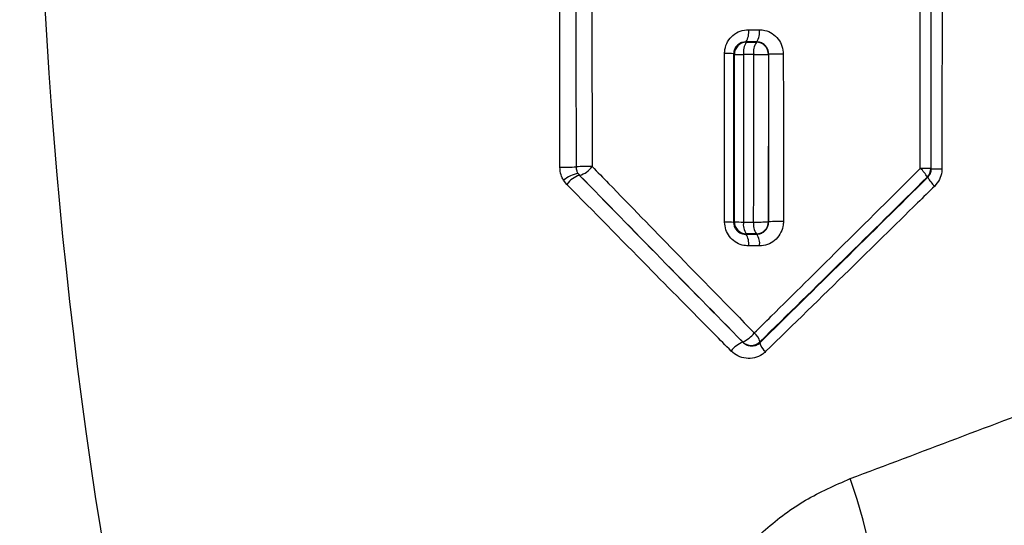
# Model space of a CAD drawing. Extents: x 0 to 8410, y 0 to 5940.
# Tile 88 of 158: x 4256 to 4338, y 2467 to 2509. Entities that reach past the tile are written whole.
import ezdxf

# ---------------------------------------------------------------- set-up
doc = ezdxf.new("R2010")
doc.units = 0
doc.header["$LTSCALE"] = 10
doc.layers.get('0').update_dxf_attribs({"linetype": 'CONTINUOUS'})
doc.styles.add('SLDTEXTSTYLE0', font='TXT', dxfattribs={"width": 0.605})
doc.dimstyles.new('SLDDIMSTYLE1', dxfattribs={"dimtxt": 50, "dimasz": 50, "dimexe": 0, "dimexo": 0.0625, "dimgap": 12.5, "dimtad": 1, "dimdec": 1, "dimrnd": 1e-09, "dimzin": 12, "dimtxsty": 'SLDTEXTSTYLE0', "dimsah": 1, "dimcen": 0.09, "dimazin": 3, "dimtfac": 1, "dimtofl": 0, "dimtmove": 0, "dimatfit": 3, "dimtolj": 1, "dimtzin": 12})
doc.dimstyles.new('SLDDIMSTYLE10', dxfattribs={"dimtxt": 50, "dimasz": 50, "dimexe": 0, "dimexo": 0.0625, "dimgap": -12.5, "dimtad": 0, "dimtih": 1, "dimtoh": 1, "dimdec": 1, "dimlfac": 0.5, "dimrnd": 1e-09, "dimzin": 12, "dimtxsty": 'SLDTEXTSTYLE0', "dimblk1": 'NONE', "dimsah": 1, "dimcen": 0, "dimazin": 3, "dimtfac": 1, "dimtmove": 0, "dimatfit": 3, "dimtolj": 1})
doc.dimstyles.new('SLDDIMSTYLE2', dxfattribs={"dimtxt": 50, "dimasz": 50, "dimexe": 0, "dimexo": 0.0625, "dimgap": 12.5, "dimtad": 1, "dimdec": 0, "dimrnd": 1e-09, "dimzin": 12, "dimtxsty": 'SLDTEXTSTYLE0', "dimsah": 1, "dimcen": 0.09, "dimazin": 3, "dimtfac": 1, "dimtofl": 0, "dimtmove": 0, "dimatfit": 3, "dimtolj": 1, "dimtzin": 12})

# ---------------------------------------------------------------- blocks, each defined once
blk = doc.blocks.new('_D_1')
at = {"color": 7, "linetype": 'CONTINUOUS'}
for p, q in [((4681.634, 2513.022), (4681.634, 1264.41)), ((4261.634, 1476.985), (4261.634, 1264.41)), ((4681.634, 1279.41), (4261.634, 1279.41))]:
    blk.add_line(p, q, dxfattribs=at)
for points in [[(4261.634, 1279.41), (4311.634, 1271.91), (4311.634, 1286.91)], [(4681.634, 1279.41), (4631.634, 1286.91), (4631.634, 1271.91)]]:
    blk.add_solid(points, dxfattribs=at)
at = {"color": 7, "linetype": 'CONTINUOUS', "insert": (4414.342, 1343.863), "char_height": 50, "attachment_point": 1, "style": 'SLDTEXTSTYLE0'}
blk.add_mtext('420', dxfattribs=at)
blk = doc.blocks.new('_D_4')
at = {"color": 7, "linetype": 'CONTINUOUS'}
for p, q in [((3314.499, 2596.736), (3314.499, 1264.41)), ((4261.634, 1476.985), (4261.634, 1264.41)), ((3314.499, 1279.41), (4261.634, 1279.41))]:
    blk.add_line(p, q, dxfattribs=at)
for points in [[(3314.499, 1279.41), (3364.499, 1271.91), (3364.499, 1286.91)], [(4261.634, 1279.41), (4211.634, 1286.91), (4211.634, 1271.91)]]:
    blk.add_solid(points, dxfattribs=at)
at = {"color": 7, "linetype": 'CONTINUOUS', "insert": (3730.775, 1343.863), "char_height": 50, "attachment_point": 1, "style": 'SLDTEXTSTYLE0'}
blk.add_mtext('947', dxfattribs=at)
blk = doc.blocks.new('_D_5')
at = {"color": 7, "linetype": 'CONTINUOUS'}
for p, q in [((7748.623, 2513.022), (7748.623, 776.488)), ((4261.634, 1476.985), (4261.634, 776.488)), ((4261.634, 791.488), (7748.623, 791.488))]:
    blk.add_line(p, q, dxfattribs=at)
for points in [[(4261.634, 791.488), (4311.634, 783.988), (4311.634, 798.988)], [(7748.623, 791.488), (7698.623, 798.988), (7698.623, 783.988)]]:
    blk.add_solid(points, dxfattribs=at)
at = {"color": 7, "linetype": 'CONTINUOUS', "insert": (5928.74, 855.941), "char_height": 50, "attachment_point": 1, "style": 'SLDTEXTSTYLE0'}
blk.add_mtext('3487', dxfattribs=at)
blk = doc.blocks.new('_D_6')
at = {"color": 7, "linetype": 'CONTINUOUS'}
for p, q in [((4661.634, 2533.022), (3022.358, 2533.022)), ((3037.358, 1533.022), (3037.358, 2533.022)), ((4543.097, 1533.022), (3022.358, 1533.022))]:
    blk.add_line(p, q, dxfattribs=at)
for points in [[(3037.358, 2533.022), (3029.858, 2483.022), (3044.858, 2483.022)], [(3037.358, 1533.022), (3044.858, 1583.022), (3029.858, 1583.022)]]:
    blk.add_solid(points, dxfattribs=at)
at = {"color": 7, "linetype": 'CONTINUOUS', "insert": (2972.904, 1956.633), "char_height": 50, "attachment_point": 1, "rotation": 90, "style": 'SLDTEXTSTYLE0'}
blk.add_mtext('1000', dxfattribs=at)
blk = doc.blocks.new('_D_9')
at = {"color": 7, "linetype": 'CONTINUOUS'}
for p, q in [((6136.634, 4639.083), (2746.634, 4639.083)), ((2761.634, 4639.083), (2761.634, 1533.022)), ((3861.911, 1533.022), (2746.634, 1533.022))]:
    blk.add_line(p, q, dxfattribs=at)
for points in [[(2761.634, 4639.083), (2754.134, 4589.083), (2769.134, 4589.083)], [(2761.634, 1533.022), (2769.134, 1583.022), (2754.134, 1583.022)]]:
    blk.add_solid(points, dxfattribs=at)
at = {"color": 7, "linetype": 'CONTINUOUS', "insert": (2697.181, 3009.664), "char_height": 50, "attachment_point": 1, "rotation": 90, "style": 'SLDTEXTSTYLE0'}
blk.add_mtext('3106', dxfattribs=at)
blk = doc.blocks.new('_D_25')
at = {"color": 7, "linetype": 'CONTINUOUS'}
for p, q in [((2062.618, 5429.602), (2293.313, 4952.444)), ((2293.313, 4952.444), (2402.626, 4726.347)), ((2433.355, 4741.687), (2433.355, 4820.853)), ((2433.355, 4820.853), (2655.213, 4820.853)), ((2655.213, 4820.853), (2655.213, 4741.687)), ((2655.213, 4741.687), (2433.355, 4741.687)), ((2402.626, 4726.347), (2660.942, 4726.347))]:
    blk.add_line(p, q, dxfattribs=at)
blk.add_arc((2177.965, 5191.023), 4417.955, 270.876521, 299.042403, dxfattribs=at)
blk.add_solid([(2293.313, 4952.444), (2308.324, 4904.165), (2321.829, 4910.694)], dxfattribs=at)
at = {"color": 7, "linetype": 'CONTINUOUS', "char_height": 50, "attachment_point": 1, "style": 'SLDTEXTSTYLE0'}
for s, insert in [('%%c', (2450.542, 4806.14)), ('265', (2523.442, 4806.279))]:
    blk.add_mtext(s, dxfattribs=dict(at, insert=insert))
blk = doc.blocks.new('_NONE')

msp = doc.modelspace()

# ---------------------------------------------------------------- linework, layer by layer
at = {"color": 8, "linetype": 'CONTINUOUS'}
for p, q in [((4331.49481, 2545.550396), (4331.483061, 2496.497919)), ((4331.528993, 2496.478905), (4331.539447, 2545.568873)), ((4316.407247, 2507.984449), (4317.297893, 2507.984151)), ((4317.083175, 2506.969978), (4316.186449, 2506.969859)), ((4316.217823, 2506.938924), (4317.052582, 2506.939043)), ((4316.837704, 2505.923619), (4315.997312, 2505.923142)), ((4331.483061, 2496.497919), (4331.528993, 2496.478905)), ((4302.292304, 2496.1028), (4302.422194, 2495.934536)), ((4302.426266, 2495.936264), (4302.422194, 2495.934536)), ((4331.231611, 2495.774795), (4331.190566, 2495.791783)), ((4301.373227, 2495.194306), (4301.107703, 2495.529284)), ((4315.989705, 2492.078831), (4316.829646, 2492.079307)), ((4316.181636, 2491.071452), (4317.087649, 2491.071393)), ((4317.052351, 2491.107215), (4316.217994, 2491.107334)), ((4317.312664, 2490.10085), (4316.412741, 2490.101625)), ((4315.927917, 2482.152035), (4315.927917, 2482.166936)), ((4317.34019, 2482.166936), (4317.34019, 2482.098688))]:
    msp.add_line(p, q, dxfattribs=at)
at = {"color": 8, "linetype": 'CONTINUOUS', "flags": 128}
for points in [[(4316.186449, 2506.969859), (4316.202125, 2506.954421), (4316.217823, 2506.938924)], [(4317.052582, 2506.939043), (4317.067871, 2506.954481), (4317.083175, 2506.969978)], [(4318.072138, 2505.948295), (4318.067668, 2505.943765), (4318.063541, 2505.939593)], [(4315.172268, 2492.044737), (4315.202652, 2492.074777), (4315.232599, 2492.104401)], [(4326.345371, 2461.167802), (4326.595457, 2461.545338), (4326.716663, 2462.229719), (4326.704847, 2463.197579), (4326.56041, 2464.415659), (4326.288292, 2465.842475), (4325.897807, 2467.429091), (4325.402314, 2469.121208), (4324.818762, 2470.861067)]]:
    msp.add_lwpolyline(points, dxfattribs=at)
at = {"color": 8, "linetype": 'CONTINUOUS'}
for centre, radius, start, end in [((4681.634054, 2533.021738), 424.083513, 172.86898315, 196.33813442), ((4315.008765, 2507.75747), 1.416782, 326.22618771, 9.21893763), ((4315.870047, 2507.756635), 1.445859, 327.03846604, 9.05353155), ((4316.233665, 2505.937248), 1.001802, 90.9060557, 179.87612269), ((4317.39868, 2506.150752), 1.419732, 146.27856171, 189.22540938), ((4318.266552, 2506.151702), 1.446937, 147.0338545, 189.06946476), ((4317.061704, 2505.937246), 1.001839, 0.13421083, 90.52169508), ((4314.559108, 2495.692653), 10.323478, 86.59304254, 90.75680855), ((4315.853295, 2517.160134), 11.237915, 266.83006604, 270.7342828), ((4317.178581, 2526.807838), 20.887001, 269.0648876, 272.42828623), ((4318.948683, 2484.217252), 21.748713, 89.11557632, 92.3098338), ((4301.173254, 2509.012756), 12.406458, 268.25344581, 274.45435281), ((4303.094816, 2483.922474), 12.757319, 88.33512016, 94.30670683), ((4301.923039, 2497.745319), 1.877742, 285.54501824, 325.22756819), ((4330.786559, 2480.497001), 16.016069, 87.50755384, 90.58913987), ((4329.051749, 2494.688156), 2.406767, 27.29367718, 49.27865661), ((4330.481578, 2496.499105), 1.001483, 315.06736591, 359.93212282), ((4332.235383, 2514.816129), 18.350825, 267.79393301, 270.53023023), ((4302.762169, 2493.622132), 2.524774, 100.72536037, 130.9418363), ((4302.897569, 2494.147538), 1.849146, 104.89675931, 145.52257529), ((4303.133608, 2496.6424), 0.99948, 212.67550332, 224.95105413), ((4333.510969, 2497.013744), 2.594314, 208.52637289, 229.03432635), ((4314.563938, 2485.57679), 6.496491, 84.62696041, 91.17454141), ((4315.850211, 2499.169838), 7.092379, 265.00429592, 271.12697347), ((4316.234452, 2492.109063), 1.001864, 180.26661709, 269.05875651), ((4317.293577, 2491.872654), 1.320073, 171.01441307, 215.43334012), ((4318.158004, 2491.872076), 1.344426, 171.13301107, 214.67443509), ((4317.176097, 2505.436021), 13.361206, 268.51417543, 273.80978008), ((4317.062086, 2492.108965), 1.001797, 269.443266, 359.73555304), ((4318.952131, 2478.170161), 13.954183, 88.60295698, 93.61797339), ((4315.122123, 2490.306526), 1.306782, 350.97892989, 35.82782461), ((4315.995709, 2490.306877), 1.332973, 351.10861424, 34.99758519), ((4314.960584, 2484.396368), 2.430247, 293.455649, 322.20579843), ((4316.071502, 2481.89231), 1.29807, 12.21403588, 51.4189303), ((4316.841965, 2479.969406), 2.366295, 112.72309677, 142.5078159), ((4316.634054, 2482.877644), 1.001865, 225.1848786, 314.8151214), ((4318.649756, 2482.409924), 1.346043, 193.36904392, 231.34187429)]:
    msp.add_arc(centre, radius, start, end, dxfattribs=at)
for points, knots in [([(4300.795125, 2496.612062), (4300.793323, 2498.07925), (4300.784968, 2504.881856), (4300.778626, 2513.021316), (4300.771564, 2527.824585), (4300.773467, 2537.291007), (4300.775102, 2545.422842)], [0, 0, 0, 0, 0.090213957, 0.418276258, 0.500288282, 1, 1, 1, 1]), ([(4302.108249, 2545.412232), (4302.105893, 2537.287364), (4302.103151, 2527.829069), (4302.113334, 2513.038587), (4302.122474, 2504.906314), (4302.134258, 2498.10963), (4302.136799, 2496.643771)], [0, 0, 0, 0, 0.4997208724, 0.5817333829, 0.9097913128, 1, 1, 1, 1]), ([(4303.428238, 2545.40198), (4303.427745, 2544.735364), (4303.425275, 2541.402174), (4303.41988, 2527.401306), (4303.432173, 2511.821381), (4303.460534, 2498.916614), (4303.465461, 2496.674408)], [0, 0, 0, 0, 0.041038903, 0.205201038, 0.861903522, 1, 1, 1, 1]), ([(4330.621878, 2496.512224), (4330.621912, 2497.178821), (4330.62208, 2500.511828), (4330.622333, 2514.511094), (4330.622023, 2530.18973), (4330.622127, 2543.201183), (4330.622146, 2545.545866)], [0, 0, 0, 0, 0.040787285, 0.20393779, 0.856548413, 1, 1, 1, 1]), ([(4332.427228, 2545.572926), (4332.427521, 2544.906268), (4332.428983, 2541.572952), (4332.43217, 2527.572834), (4332.42524, 2511.869905), (4332.408285, 2498.834983), (4332.405204, 2496.46609)], [0, 0, 0, 0, 0.040726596, 0.203634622, 0.855273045, 1, 1, 1, 1]), ([(4314.422751, 2506.015231), (4314.42871, 2506.130019), (4314.446267, 2506.46818), (4314.650127, 2507.015542), (4315.095336, 2507.548816), (4315.709101, 2507.914738), (4316.174686, 2507.961227), (4316.407247, 2507.984449)], [0, 0, 0, 0, 0.109483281, 0.3225337, 0.54496709, 0.772710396, 1, 1, 1, 1]), ([(4317.297893, 2507.984151), (4317.454713, 2507.972777), (4317.83256, 2507.94537), (4318.392971, 2507.690518), (4318.885678, 2507.232484), (4319.219597, 2506.634037), (4319.262779, 2506.187034), (4319.284385, 2505.963375)], [0, 0, 0, 0, 0.1521696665, 0.3666409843, 0.5786132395, 0.789157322, 1, 1, 1, 1]), ([(4316.186449, 2506.969859), (4316.068095, 2506.960206), (4315.83424, 2506.941132), (4315.521524, 2506.766048), (4315.291326, 2506.50303), (4315.184395, 2506.225846), (4315.175581, 2506.055404), (4315.172607, 2505.997886)], [0, 0, 0, 0, 0.239737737, 0.473696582, 0.693242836, 0.896480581, 1, 1, 1, 1]), ([(4318.072138, 2505.948295), (4318.061483, 2506.060785), (4318.040042, 2506.287126), (4317.872887, 2506.588302), (4317.627441, 2506.819021), (4317.349341, 2506.948219), (4317.161368, 2506.963586), (4317.083175, 2506.969978)], [0, 0, 0, 0, 0.205659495, 0.413803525, 0.626676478, 0.844704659, 1, 1, 1, 1]), ([(4314.430772, 2492.071916), (4314.429878, 2493.406839), (4314.42809, 2496.076712), (4314.425335, 2500.724439), (4314.423717, 2504.037448), (4314.422751, 2506.015231)], [0, 0, 0, 0, 0.2872501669, 0.5745064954, 1, 1, 1, 1]), ([(4315.172607, 2505.997886), (4315.172565, 2504.018752), (4315.172493, 2500.703435), (4315.172383, 2496.052431), (4315.172307, 2493.380632), (4315.172268, 2492.044737)], [0, 0, 0, 0, 0.425483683, 0.712742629, 1, 1, 1, 1]), ([(4315.231865, 2505.939414), (4315.222061, 2505.949048), (4315.211678, 2505.959252), (4315.191928, 2505.978928), (4315.181978, 2505.988691), (4315.172607, 2505.997886)], [0, 0, 0, 0, 0.496313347, 0.525612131, 1, 1, 1, 1]), ([(4315.232599, 2492.104401), (4315.232517, 2493.440458), (4315.232353, 2496.112593), (4315.232098, 2500.724229), (4315.231952, 2503.999983), (4315.231865, 2505.939414)], [0, 0, 0, 0, 0.289741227, 0.579486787, 1, 1, 1, 1]), ([(4315.997312, 2505.923142), (4315.996404, 2503.982439), (4315.994871, 2500.704516), (4315.992265, 2496.089782), (4315.990558, 2493.415821), (4315.989705, 2492.078831)], [0, 0, 0, 0, 0.420505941, 0.710250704, 1, 1, 1, 1]), ([(4316.829646, 2492.079307), (4316.830993, 2494.082233), (4316.834095, 2498.696595), (4316.8364, 2503.311739), (4316.837704, 2505.923619)], [0, 0, 0, 0, 0.434063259, 1, 1, 1, 1]), ([(4318.063541, 2505.939593), (4318.063594, 2503.329383), (4318.063689, 2498.717265), (4318.063817, 2494.105916), (4318.063872, 2492.104341)], [0, 0, 0, 0, 0.5659458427, 1, 1, 1, 1]), ([(4318.071572, 2492.096533), (4318.071668, 2494.103755), (4318.071888, 2498.720648), (4318.072048, 2503.338233), (4318.072138, 2505.948295)], [0, 0, 0, 0, 0.4347561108, 1, 1, 1, 1]), ([(4319.284385, 2505.963375), (4319.285673, 2503.354884), (4319.28795, 2498.740164), (4319.291012, 2494.126128), (4319.292342, 2492.120196)], [0, 0, 0, 0, 0.5652545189, 1, 1, 1, 1]), ([(4301.107703, 2495.529284), (4301.02883, 2495.673179), (4300.845693, 2496.007291), (4300.81347, 2496.392662), (4300.795125, 2496.612062)], [0, 0, 0, 0, 0.430679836, 1, 1, 1, 1]), ([(4302.136799, 2496.643771), (4302.145955, 2496.534178), (4302.16203, 2496.34176), (4302.253103, 2496.174706), (4302.292304, 2496.1028)], [0, 0, 0, 0, 0.569562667, 1, 1, 1, 1]), ([(4303.465461, 2496.674408), (4303.919131, 2496.207243), (4306.187631, 2493.871259), (4310.646264, 2489.289081), (4314.683526, 2485.156441), (4316.881007, 2482.907047)], [0, 0, 0, 0, 0.102265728, 0.511363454, 1, 1, 1, 1]), ([(4316.881007, 2482.907047), (4317.346464, 2483.365577), (4319.67409, 2485.658565), (4324.248066, 2490.177345), (4328.374096, 2494.278172), (4330.621878, 2496.512224)], [0, 0, 0, 0, 0.1021597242, 0.5108738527, 1, 1, 1, 1]), ([(4331.231611, 2495.774795), (4331.303492, 2495.860125), (4331.446455, 2496.029837), (4331.521931, 2496.290773), (4331.527554, 2496.44056), (4331.528993, 2496.478905)], [0, 0, 0, 0, 0.429337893, 0.853911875, 1, 1, 1, 1]), ([(4332.405204, 2496.46609), (4332.402227, 2496.389388), (4332.390612, 2496.090107), (4332.241215, 2495.570297), (4331.953904, 2495.226716), (4331.810119, 2495.054771)], [0, 0, 0, 0, 0.1468654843, 0.5730479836, 1, 1, 1, 1]), ([(4302.422194, 2495.934536), (4304.6579, 2493.646782), (4309.131847, 2489.06868), (4313.661705, 2484.458454), (4315.927917, 2482.152035)], [0, 0, 0, 0, 0.4997166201, 1, 1, 1, 1]), ([(4317.34019, 2482.098688), (4319.644761, 2484.358797), (4324.259262, 2488.88427), (4328.905696, 2493.476176), (4331.231611, 2495.774795)], [0, 0, 0, 0, 0.499419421, 1, 1, 1, 1]), ([(4314.96446, 2481.409659), (4314.501717, 2481.877425), (4312.187831, 2484.216427), (4307.639315, 2488.822195), (4303.592961, 2492.937013), (4301.373227, 2495.194306)], [0, 0, 0, 0, 0.101402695, 0.507050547, 1, 1, 1, 1]), ([(4331.810119, 2495.054771), (4331.337181, 2494.59007), (4328.972173, 2492.266255), (4324.292679, 2487.67877), (4320.111557, 2483.603279), (4317.808921, 2481.358816)], [0, 0, 0, 0, 0.100962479, 0.504880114, 1, 1, 1, 1]), ([(4316.412741, 2490.101625), (4316.233095, 2490.115767), (4315.838516, 2490.146827), (4315.277942, 2490.413402), (4314.80833, 2490.856327), (4314.49164, 2491.429783), (4314.451068, 2491.857799), (4314.430772, 2492.071916)], [0, 0, 0, 0, 0.176736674, 0.388186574, 0.592620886, 0.796206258, 1, 1, 1, 1]), ([(4315.172268, 2492.044737), (4315.182116, 2491.937245), (4315.201883, 2491.721472), (4315.36607, 2491.432305), (4315.607592, 2491.214843), (4315.892461, 2491.088696), (4316.090206, 2491.076904), (4316.181636, 2491.071452)], [0, 0, 0, 0, 0.193997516, 0.389422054, 0.59260078, 0.811633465, 1, 1, 1, 1]), ([(4317.087649, 2491.071393), (4317.199931, 2491.084141), (4317.424524, 2491.109642), (4317.721053, 2491.291209), (4317.944084, 2491.555936), (4318.057405, 2491.842301), (4318.067761, 2492.02815), (4318.071572, 2492.096533)], [0, 0, 0, 0, 0.221510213, 0.443074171, 0.66239849, 0.875779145, 1, 1, 1, 1]), ([(4319.292342, 2492.120196), (4319.284341, 2491.98447), (4319.262801, 2491.619074), (4319.036813, 2491.052591), (4318.587922, 2490.527222), (4317.988525, 2490.169488), (4317.537885, 2490.123723), (4317.312664, 2490.10085)], [0, 0, 0, 0, 0.128138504, 0.344969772, 0.56368008, 0.78193626, 1, 1, 1, 1]), ([(4318.063872, 2492.104341), (4318.065099, 2492.103086), (4318.067663, 2492.100462), (4318.070232, 2492.09788), (4318.071572, 2492.096533)], [0, 0, 0, 0, 0.4782412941, 1, 1, 1, 1]), ([(4316.217994, 2491.107334), (4316.211933, 2491.101362), (4316.200561, 2491.090158), (4316.188448, 2491.078125), (4316.182386, 2491.072187), (4316.181636, 2491.071452)], [0, 0, 0, 0, 0.500085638, 0.938144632, 1, 1, 1, 1]), ([(4317.087649, 2491.071393), (4317.081761, 2491.077349), (4317.072625, 2491.086592), (4317.060862, 2491.098534), (4317.054983, 2491.104531), (4317.052351, 2491.107215)], [0, 0, 0, 0, 0.500339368, 0.776360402, 1, 1, 1, 1]), ([(4315.927917, 2482.152035), (4316.018395, 2482.074936), (4316.200473, 2481.919782), (4316.539955, 2481.821137), (4316.885655, 2481.834484), (4317.161152, 2481.944684), (4317.29559, 2482.060324), (4317.34019, 2482.098688)], [0, 0, 0, 0, 0.221486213, 0.445719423, 0.671488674, 0.891014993, 1, 1, 1, 1]), ([(4319.374623, 2088.02556), (4320.177789, 2094.015778), (4324.579901, 2126.847872), (4332.26481, 2184.327458), (4342.492553, 2260.493748), (4351.330594, 2326.262603), (4359.074178, 2383.81874), (4365.728115, 2433.161285), (4370.186394, 2466.043852), (4372.41544, 2482.48445)], [0, 0, 0, 0, 0.045558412, 0.249703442, 0.437243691, 0.624784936, 0.749859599, 0.874935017, 1, 1, 1, 1]), ([(4380.203927, 2481.038918), (4378.452358, 2464.583315), (4374.948993, 2431.669985), (4368.438224, 2382.446062), (4360.15944, 2325.092536), (4350.311026, 2259.582898), (4340.563194, 2197.126352), (4332.177927, 2145.930157), (4326.604829, 2112.598838), (4322.059563, 2085.950998), (4318.63504, 2065.979419), (4315.251422, 2045.992161), (4313.106244, 2032.64495), (4312.033942, 2025.973131)], [0, 0, 0, 0, 0.107863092, 0.215740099, 0.323615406, 0.485578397, 0.647540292, 0.735637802, 0.823734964, 0.867805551, 0.91189223, 0.955957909, 1, 1, 1, 1]), ([(4317.808921, 2481.358816), (4317.719341, 2481.280754), (4317.453053, 2481.048703), (4316.900545, 2480.815379), (4316.199016, 2480.773004), (4315.50885, 2480.95933), (4315.145844, 2481.259615), (4314.96446, 2481.409659)], [0, 0, 0, 0, 0.112678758, 0.334953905, 0.558709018, 0.779499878, 1, 1, 1, 1]), ([(4324.818762, 2470.861067), (4327.753497, 2471.967905), (4333.623615, 2474.181825), (4342.145426, 2477.400103), (4347.71408, 2479.50625), (4350.30161, 2480.484893)], [0, 0, 0, 0, 0.348628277, 0.697333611, 1, 1, 1, 1]), ([(4309.665168, 2448.117544), (4309.716256, 2449.473309), (4309.821142, 2452.256764), (4310.855367, 2456.333101), (4312.527728, 2460.217012), (4314.855399, 2463.719902), (4317.723104, 2466.725851), (4321.050071, 2469.202646), (4323.562629, 2470.308303), (4324.818762, 2470.861067)], [0, 0, 0, 0, 0.137785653, 0.282881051, 0.427984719, 0.572205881, 0.71641656, 0.858224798, 1, 1, 1, 1])]:
    msp.add_open_spline(points, degree=3, knots=knots, dxfattribs=at)
at = {"color": 7, "linetype": 'CONTINUOUS'}
for points, knots in [([(4315.927917, 2482.166936), (4313.665265, 2484.468238), (4309.137513, 2489.073331), (4304.664154, 2493.647796), (4302.426266, 2495.936264)], [0, 0, 0, 0, 0.499729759, 1, 1, 1, 1]), ([(4331.190566, 2495.791783), (4328.876191, 2493.506374), (4324.242228, 2488.930407), (4319.642594, 2484.423117), (4317.34019, 2482.166936)], [0, 0, 0, 0, 0.4994374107, 1, 1, 1, 1])]:
    msp.add_open_spline(points, degree=3, knots=knots, dxfattribs=at)

# ---------------------------------------------------------------- dimensions: what is measured, and where the dimension line sits
dim = msp.add_diameter_dim_2p(p1=(2062.617807, 5429.602355), p2=(2293.312801, 4952.444289), dimstyle='SLDDIMSTYLE10', dxfattribs=at)
dim.commit()
dim.dimension.update_dxf_attribs({"geometry": '_D_25', "text_midpoint": (2544.283743, 4781.269917), "dimtype": 163})
for base, p1, p2, dimstyle, picture, middle in [((2761.634054, 1533.021738), (6156.634054, 4639.083327), (3881.910645, 1533.021738), 'SLDDIMSTYLE2', '_D_9', (2761.634054, 3086.052532)), ((3037.357622, 2533.021738), (4563.097417, 1533.021738), (4681.634054, 2533.021738), 'SLDDIMSTYLE1', '_D_6', (3037.357622, 2033.021738))]:
    dim = msp.add_linear_dim(base=base, p1=p1, p2=p2, angle=90, dimstyle=dimstyle, dxfattribs=at)
    dim.commit()
    dim.dimension.update_dxf_attribs({"geometry": picture, "text_midpoint": middle, "dimtype": 160})
for base, p1, p2, dimstyle, picture, middle in [((4261.634054, 1279.409603), (3314.499411, 2616.736164), (4261.634054, 1496.984796), 'SLDDIMSTYLE2', '_D_4', (3788.066732, 1279.409603)), ((4261.634054, 1279.409603), (4681.634054, 2533.021738), (4261.634054, 1496.984796), 'SLDDIMSTYLE1', '_D_1', (4471.634054, 1279.409603)), ((7748.623204, 791.487598), (4261.634054, 1496.984796), (7748.623204, 2533.021738), 'SLDDIMSTYLE1', '_D_5', (6005.128629, 791.487598))]:
    dim = msp.add_linear_dim(base=base, p1=p1, p2=p2, dimstyle=dimstyle, dxfattribs=at)
    dim.commit()
    dim.dimension.update_dxf_attribs({"geometry": picture, "text_midpoint": middle, "dimtype": 160})

doc.saveas('drawing.dxf')
